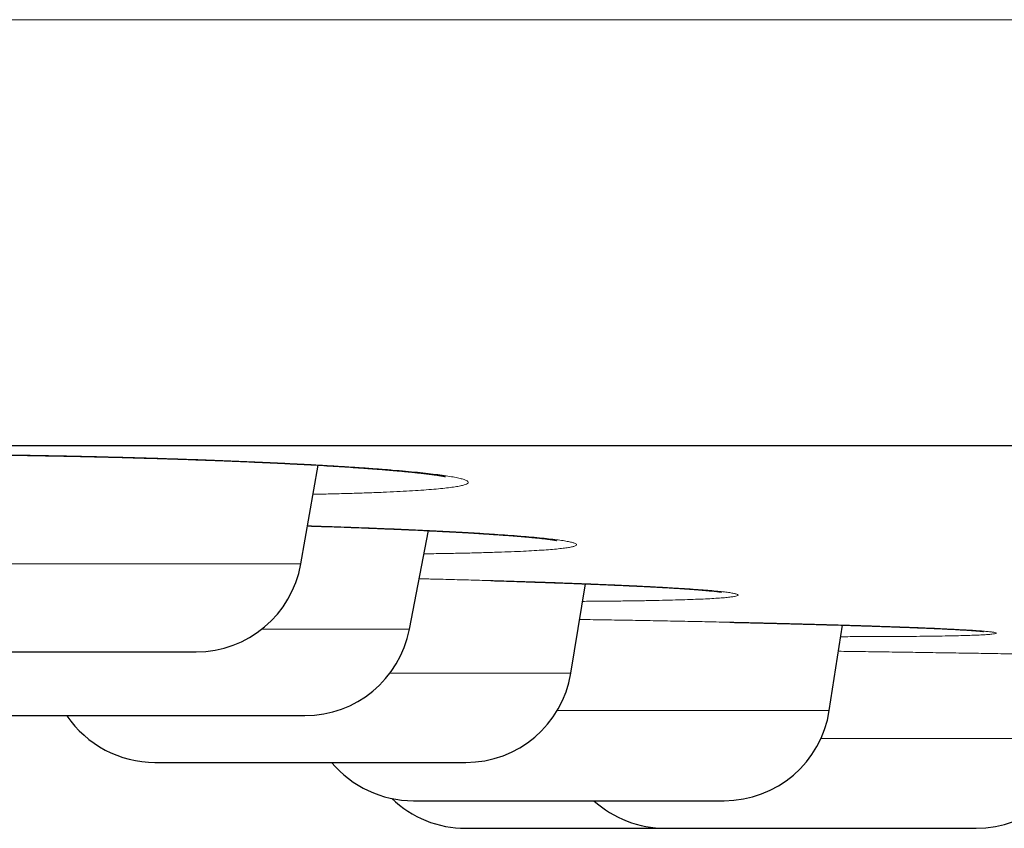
# Model space of a CAD drawing. Header units: millimetres. Extents: x 8 to 482, y 12 to 243.
# Tile 8 of 256: x 60.09 to 64.72, y 184.79 to 188.59. Entities that reach past the tile are written whole.
import ezdxf

# ---------------------------------------------------------------- set-up
doc = ezdxf.new("R2010")
doc.units = ezdxf.units.MM

msp = doc.modelspace()

# ---------------------------------------------------------------- linework, layer by layer
at = {"color": 7, "linetype": 'Continuous', "lineweight": 30}
for p, q in [((61.4138, 186.0288), (61.4958, 186.4933)), ((61.924, 185.7216), (62.0129, 186.1855)), ((62.6824, 185.515), (62.751, 185.9354)), ((63.8973, 185.339), (63.9596, 185.7412))]:
    msp.add_line(p, q, dxfattribs=at)
at = {"color": 8, "linetype": 'Continuous', "lineweight": 0}
for p, q in [((58.9681, 186.0288), (61.4138, 186.0288)), ((61.2292, 185.7216), (61.924, 185.7216)), ((61.8325, 185.515), (62.6824, 185.515)), ((62.618, 185.339), (63.8973, 185.339)), ((63.8578, 185.2076), (65.0816, 185.2076))]:
    msp.add_line(p, q, dxfattribs=at)
at = {"color": 7, "linetype": 'Continuous', "lineweight": 30}
for centre, start, end in [((60.9214, 186.1156), 270, 350), ((61.4329, 185.8156), 270, 349.1557), ((62.1889, 185.5956), 270, 350.7254), ((63.4032, 185.4156), 270, 351.1838), ((60.728, 185.5956), 214.0957, 270), ((64.5878, 185.2856), 270, 351.0186), ((61.9423, 185.4156), 219.8458, 270), ((62.1886, 185.2856), 226.007, 270), ((63.1269, 185.2856), 227.7375, 270)]:
    msp.add_arc(centre, 0.5, start, end, dxfattribs=at)
at = {"color": 8, "linetype": 'Continuous', "lineweight": 0}
for points, knots in [([(27.0014, 188.5884), (27.0034, 188.5884), (27.0073, 188.5884), (27.0388, 188.5884), (27.0889, 188.5884), (27.1594, 188.5884), (27.2498, 188.5884), (27.358, 188.5884), (27.4825, 188.5884), (27.6221, 188.5884), (27.7792, 188.5884), (27.9536, 188.5884), (28.1454, 188.5884), (28.3544, 188.5884), (28.5806, 188.5884), (28.8239, 188.5884), (29.0843, 188.5884), (29.36, 188.5884), (29.6506, 188.5884), (29.9557, 188.5884), (30.277, 188.5884), (30.6234, 188.5884), (30.9963, 188.5884), (31.3972, 188.5884), (31.8164, 188.5884), (32.2536, 188.5884), (32.7086, 188.5884), (33.1721, 188.5884), (33.6429, 188.5884), (34.1196, 188.5884), (34.6114, 188.5884), (35.1179, 188.5884), (35.6392, 188.5884), (36.1748, 188.5884), (36.7248, 188.5884), (37.2888, 188.5884), (37.8667, 188.5884), (38.4548, 188.5884), (39.0526, 188.5884), (39.6596, 188.5884), (40.2793, 188.5884), (40.9282, 188.5884), (41.6075, 188.5884), (42.3179, 188.5884), (43.042, 188.5884), (43.7794, 188.5884), (44.5297, 188.5884), (45.2781, 188.5884), (46.0235, 188.5884), (46.7647, 188.5884), (47.5162, 188.5884), (48.2778, 188.5884), (49.0491, 188.5884), (49.8299, 188.5884), (50.6199, 188.5884), (51.4188, 188.5884), (52.2262, 188.5884), (53.0372, 188.5884), (53.8511, 188.5884), (54.6676, 188.5884), (55.4913, 188.5884), (56.3441, 188.5884), (57.2263, 188.5884), (58.1381, 188.5884), (59.0568, 188.5884), (59.9821, 188.5884), (60.9136, 188.5884), (61.8329, 188.5884), (62.7393, 188.5884), (63.6322, 188.5884), (64.5291, 188.5884), (65.4297, 188.5884), (66.3337, 188.5884), (67.2408, 188.5884), (68.1505, 188.5884), (69.0626, 188.5884), (69.9767, 188.5884), (70.8871, 188.5884), (71.7933, 188.5884), (72.695, 188.5884), (73.5973, 188.5884), (74.524, 188.5884), (75.4748, 188.5884), (76.4492, 188.5884), (77.4227, 188.5884), (78.3951, 188.5884), (79.3658, 188.5884), (80.3161, 188.5884), (81.2456, 188.5884), (82.1542, 188.5884), (83.06, 188.5884), (83.9625, 188.5884), (84.8616, 188.5884), (85.7568, 188.5884), (86.6478, 188.5884), (87.5343, 188.5884), (88.4159, 188.5884), (89.287, 188.5884), (90.1475, 188.5884), (90.9971, 188.5884), (91.8407, 188.5884), (92.7003, 188.5884), (93.5749, 188.5884), (94.4635, 188.5884), (95.3437, 188.5884), (96.2151, 188.5884), (97.0773, 188.5884), (97.9138, 188.5884), (98.7249, 188.5884), (99.5109, 188.5884), (100.2876, 188.5884), (101.0548, 188.5884), (101.812, 188.5884), (102.5591, 188.5884), (103.2957, 188.5884), (104.0216, 188.5884), (104.7364, 188.5884), (105.4358, 188.5884), (106.1195, 188.5884), (106.7877, 188.5884), (107.4442, 188.5884), (108.1058, 188.5884), (108.7711, 188.5884), (109.4386, 188.5884), (110.0914, 188.5884), (110.7291, 188.5884), (111.3516, 188.5884), (111.947, 188.5884), (112.5162, 188.5884), (113.06, 188.5884), (113.5894, 188.5884), (114.1043, 188.5884), (114.6044, 188.5884), (115.0896, 188.5884), (115.5597, 188.5884), (116.0145, 188.5884), (116.4538, 188.5884), (116.8748, 188.5884), (117.2778, 188.5884), (117.6628, 188.5884), (118.0322, 188.5884), (118.395, 188.5884), (118.7497, 188.5884), (119.0946, 188.5884), (119.4206, 188.5884), (119.7276, 188.5884), (120.0156, 188.5884), (120.2793, 188.5884), (120.5199, 188.5884), (120.7386, 188.5884), (120.9402, 188.5884), (121.1244, 188.5884), (121.2913, 188.5884), (121.4408, 188.5884), (121.5728, 188.5884), (121.6872, 188.5884), (121.784, 188.5884), (121.8627, 188.5884), (121.9236, 188.5884), (121.9666, 188.5884), (121.9935, 188.5884), (121.9969, 188.5884), (121.9986, 188.5884)], [0, 0, 0, 0, 0.006533, 0.013065, 0.019598, 0.026131, 0.032665, 0.039198, 0.045359, 0.051519, 0.05768, 0.06384, 0.070001, 0.076161, 0.082321, 0.088482, 0.094642, 0.100802, 0.106852, 0.112901, 0.118951, 0.125, 0.131533, 0.138065, 0.144598, 0.151131, 0.157665, 0.164198, 0.170359, 0.176519, 0.18268, 0.18884, 0.195001, 0.201161, 0.207321, 0.213482, 0.219642, 0.225802, 0.231852, 0.237901, 0.243951, 0.25, 0.256533, 0.263065, 0.269598, 0.276131, 0.282665, 0.289198, 0.295359, 0.301519, 0.30768, 0.31384, 0.320001, 0.326161, 0.332321, 0.338482, 0.344642, 0.350802, 0.356852, 0.362901, 0.368951, 0.375, 0.381533, 0.388065, 0.394598, 0.401131, 0.407665, 0.414198, 0.420359, 0.426519, 0.43268, 0.43884, 0.445001, 0.451161, 0.457321, 0.463482, 0.469642, 0.475802, 0.481852, 0.487901, 0.493951, 0.5, 0.506533, 0.513065, 0.519598, 0.526131, 0.532665, 0.539198, 0.545359, 0.551519, 0.55768, 0.56384, 0.570001, 0.576161, 0.582321, 0.588482, 0.594642, 0.600802, 0.606852, 0.612901, 0.618951, 0.625, 0.631533, 0.638065, 0.644598, 0.651131, 0.657665, 0.664198, 0.670359, 0.676519, 0.68268, 0.68884, 0.695001, 0.701161, 0.707321, 0.713482, 0.719642, 0.725802, 0.731852, 0.737901, 0.743951, 0.75, 0.756533, 0.763065, 0.769598, 0.776131, 0.782665, 0.789198, 0.795359, 0.801519, 0.80768, 0.81384, 0.820001, 0.826161, 0.832321, 0.838482, 0.844642, 0.850802, 0.856852, 0.862901, 0.868951, 0.875, 0.881533, 0.888065, 0.894598, 0.901131, 0.907665, 0.914198, 0.920359, 0.926519, 0.93268, 0.93884, 0.945001, 0.951161, 0.957321, 0.963482, 0.969642, 0.975802, 0.981852, 0.987901, 0.993951, 1, 1, 1, 1]), ([(58.9022, 186.4026), (58.8775, 186.404), (58.8238, 186.407), (58.7464, 186.4117), (58.6693, 186.4168), (58.5974, 186.422), (58.5308, 186.4273), (58.4695, 186.4326), (58.4134, 186.438), (58.3627, 186.4434), (58.3176, 186.4489), (58.2782, 186.4543), (58.2451, 186.4597), (58.2182, 186.4651), (58.1975, 186.4704), (58.1831, 186.4757), (58.175, 186.4809), (58.1731, 186.486), (58.1774, 186.491), (58.188, 186.4958), (58.2048, 186.5005), (58.228, 186.505), (58.2574, 186.5093), (58.2932, 186.5135), (58.335, 186.5175), (58.3824, 186.5213), (58.4353, 186.5248), (58.4935, 186.5281), (58.557, 186.5311), (58.6257, 186.5338), (58.6997, 186.5363), (58.7789, 186.5386), (58.8624, 186.5405), (58.9499, 186.5422), (59.0408, 186.5436), (59.1352, 186.5446), (59.233, 186.5454), (59.3343, 186.5458), (59.4387, 186.546), (59.5453, 186.5458), (59.6535, 186.5454), (59.763, 186.5446), (59.8737, 186.5436), (59.9858, 186.5422), (60.0991, 186.5405), (60.213, 186.5386), (60.3265, 186.5363), (60.439, 186.5338), (60.5501, 186.5311), (60.6601, 186.5281), (60.7687, 186.5248), (60.8762, 186.5213), (60.9819, 186.5175), (61.0851, 186.5135), (61.185, 186.5094), (61.2813, 186.505), (61.3739, 186.5005), (61.4628, 186.4958), (61.5481, 186.491), (61.6296, 186.486), (61.7066, 186.4809), (61.7787, 186.4757), (61.8453, 186.4704), (61.9066, 186.4651), (61.9624, 186.4598), (62.0129, 186.4543), (62.0579, 186.4489), (62.0971, 186.4434), (62.1302, 186.438), (62.1571, 186.4326), (62.1777, 186.4273), (62.192, 186.422), (62.2, 186.4168), (62.2018, 186.4117), (62.1974, 186.4067), (62.1867, 186.4019), (62.1697, 186.3972), (62.1465, 186.3927), (62.117, 186.3884), (62.0812, 186.3842), (62.0394, 186.3803), (61.992, 186.3765), (61.9392, 186.373), (61.881, 186.3697), (61.8175, 186.3667), (61.7485, 186.3639), (61.6743, 186.3614), (61.595, 186.3592), (61.5273, 186.3576), (61.4848, 186.3568), (61.4716, 186.3565)], [0, 0, 0, 0, 0.009865, 0.021403, 0.032919, 0.044353, 0.055741, 0.06712, 0.078525, 0.089993, 0.10156, 0.113056, 0.124475, 0.135855, 0.147231, 0.158641, 0.170119, 0.181702, 0.193207, 0.204631, 0.21601, 0.227382, 0.238783, 0.250249, 0.261817, 0.273357, 0.284804, 0.296194, 0.307565, 0.318952, 0.330393, 0.341924, 0.353497, 0.364976, 0.376395, 0.387792, 0.399203, 0.410665, 0.422214, 0.433742, 0.445189, 0.456593, 0.46799, 0.479418, 0.490911, 0.502508, 0.514016, 0.525443, 0.536823, 0.548193, 0.559592, 0.571054, 0.582617, 0.594163, 0.605615, 0.617008, 0.62838, 0.639768, 0.651207, 0.662735, 0.674296, 0.68576, 0.697162, 0.708538, 0.719926, 0.73136, 0.742878, 0.754423, 0.765876, 0.777274, 0.788652, 0.800047, 0.811496, 0.823034, 0.83455, 0.845984, 0.857371, 0.868749, 0.880154, 0.891622, 0.903188, 0.914685, 0.926104, 0.937484, 0.948859, 0.960268, 0.971746, 0.983329, 0.994843, 1, 1, 1, 1]), ([(61.4455, 186.2081), (61.4539, 186.2078), (61.4975, 186.2065), (61.5738, 186.2039), (61.6739, 186.2004), (61.7704, 186.1966), (61.8637, 186.1928), (61.9537, 186.1888), (62.0402, 186.1847), (62.1227, 186.1805), (62.2004, 186.1762), (62.273, 186.1718), (62.3404, 186.1675), (62.4027, 186.163), (62.4598, 186.1586), (62.5117, 186.1541), (62.558, 186.1495), (62.5984, 186.1451), (62.6326, 186.1406), (62.6606, 186.1363), (62.6824, 186.1319), (62.6981, 186.1276), (62.7075, 186.1234), (62.7108, 186.1193), (62.7077, 186.1153), (62.6984, 186.1115), (62.6827, 186.1078), (62.6607, 186.1042), (62.6323, 186.1008), (62.5979, 186.0975), (62.5576, 186.0944), (62.5117, 186.0915), (62.4603, 186.0888), (62.4033, 186.0863), (62.3407, 186.084), (62.2725, 186.082), (62.1992, 186.0801), (62.1213, 186.0785), (62.0523, 186.0773), (62.0077, 186.0768), (61.992, 186.0766)], [0, 0, 0, 0, 0.006509, 0.033707, 0.060767, 0.087775, 0.11482, 0.141987, 0.169363, 0.196822, 0.224049, 0.251129, 0.278147, 0.305192, 0.332348, 0.359703, 0.387121, 0.414322, 0.441391, 0.468414, 0.495478, 0.522669, 0.550072, 0.577422, 0.604576, 0.631621, 0.658643, 0.68573, 0.712967, 0.740439, 0.767742, 0.794862, 0.821888, 0.848905, 0.876001, 0.903262, 0.930773, 0.958117, 0.985262, 1, 1, 1, 1]), ([(61.9696, 185.9593), (61.9935, 185.9588), (62.0539, 185.9574), (62.1486, 185.9549), (62.2532, 185.9521), (62.3551, 185.9492), (62.4543, 185.9461), (62.5507, 185.943), (62.6441, 185.9397), (62.7338, 185.9364), (62.819, 185.933), (62.8997, 185.9296), (62.9757, 185.9262), (63.047, 185.9227), (63.1137, 185.9191), (63.1754, 185.9156), (63.2317, 185.912), (63.2822, 185.9085), (63.3267, 185.905), (63.3652, 185.9015), (63.3978, 185.8981), (63.4245, 185.8947), (63.4451, 185.8914), (63.4595, 185.8881), (63.4676, 185.885), (63.4693, 185.8819), (63.4645, 185.879), (63.4534, 185.8762), (63.4358, 185.8735), (63.412, 185.8709), (63.3822, 185.8684), (63.3465, 185.8661), (63.305, 185.864), (63.2577, 185.862), (63.2046, 185.8602), (63.1457, 185.8586), (63.0812, 185.8571), (63.0115, 185.8559), (62.9373, 185.8548), (62.8585, 185.8539), (62.7919, 185.8533), (62.7501, 185.8531), (62.7375, 185.853)], [0, 0, 0, 0, 0.016858, 0.042456, 0.067928, 0.093356, 0.118822, 0.144407, 0.170191, 0.195928, 0.221481, 0.246931, 0.27236, 0.297848, 0.323477, 0.349327, 0.375017, 0.400537, 0.425968, 0.451391, 0.476889, 0.502543, 0.528432, 0.554141, 0.57967, 0.605101, 0.630515, 0.655994, 0.68162, 0.707474, 0.733263, 0.758844, 0.7843, 0.809711, 0.835161, 0.86073, 0.886501, 0.912365, 0.938017, 0.963538, 0.989008, 1, 1, 1, 1]), ([(62.7236, 185.7679), (62.7262, 185.7678), (62.7667, 185.7672), (62.8449, 185.766), (62.9576, 185.7641), (63.0691, 185.7621), (63.1787, 185.76), (63.2865, 185.7579), (63.3926, 185.7556), (63.4968, 185.7533), (63.5988, 185.751), (63.6979, 185.7485), (63.7933, 185.746), (63.8848, 185.7435), (63.9724, 185.741), (64.0561, 185.7384), (64.1359, 185.7358), (64.2112, 185.7332), (64.2818, 185.7306), (64.3468, 185.728), (64.4064, 185.7255), (64.4604, 185.7229), (64.509, 185.7204), (64.5519, 185.718), (64.5892, 185.7155), (64.6205, 185.7131), (64.6454, 185.7108), (64.664, 185.7086), (64.6763, 185.7064), (64.6822, 185.7044), (64.6818, 185.7024), (64.6751, 185.7005), (64.6622, 185.6987), (64.6431, 185.697), (64.6179, 185.6954), (64.5866, 185.694), (64.5491, 185.6927), (64.5054, 185.6915), (64.4558, 185.6904), (64.4006, 185.6895), (64.3401, 185.6887), (64.2747, 185.6881), (64.2043, 185.6876), (64.129, 185.6872), (64.0484, 185.687), (63.9888, 185.6869), (63.9551, 185.6869), (63.9512, 185.6869)], [0, 0, 0, 0, 0.0015998, 0.0248762, 0.0482119, 0.0713613, 0.0943969, 0.1173923, 0.1404213, 0.1635578, 0.1868741, 0.2101498, 0.2332589, 0.2562744, 0.2792699, 0.3023194, 0.3254962, 0.3488726, 0.372105, 0.3951836, 0.4181816, 0.441173, 0.4642318, 0.4874314, 0.5108439, 0.5340929, 0.5571795, 0.580177, 0.6031596, 0.6262018, 0.6493772, 0.6727584, 0.6960791, 0.719213, 0.7422331, 0.7652135, 0.7882286, 0.8113526, 0.8346587, 0.8580484, 0.8812463, 0.9043252, 0.9273591, 0.9504221, 0.9735884, 0.996931, 1, 1, 1, 1]), ([(63.9405, 185.6182), (63.9735, 185.6177), (64.044, 185.6168), (64.1512, 185.6152), (64.2619, 185.6137), (64.3712, 185.612), (64.4791, 185.6104), (64.5856, 185.6088), (64.6902, 185.6071), (64.792, 185.6054), (64.8903, 185.6038), (64.985, 185.6022), (65.0761, 185.6006), (65.1636, 185.599), (65.2474, 185.5974), (65.3272, 185.5958), (65.4023, 185.5943), (65.4721, 185.5929), (65.5365, 185.5914), (65.5955, 185.5901), (65.6491, 185.5888), (65.6974, 185.5875), (65.7401, 185.5863), (65.7769, 185.5851), (65.8076, 185.5841), (65.8319, 185.5831), (65.8499, 185.5822), (65.8616, 185.5813), (65.867, 185.5806), (65.866, 185.5799), (65.8589, 185.5793), (65.8455, 185.5788), (65.8259, 185.5784), (65.8001, 185.5781), (65.768, 185.5778), (65.7297, 185.5777), (65.6854, 185.5776), (65.6355, 185.5777), (65.5802, 185.5778), (65.5196, 185.5781), (65.4538, 185.5784), (65.3827, 185.5788), (65.3063, 185.5793), (65.2259, 185.5799), (65.1688, 185.5803), (65.1406, 185.5806)], [0, 0, 0, 0, 0.020462, 0.043751, 0.066947, 0.090122, 0.113351, 0.136708, 0.160266, 0.18368, 0.206939, 0.230116, 0.253287, 0.276525, 0.299906, 0.323502, 0.346931, 0.370198, 0.393375, 0.416537, 0.439759, 0.463115, 0.48668, 0.510182, 0.533496, 0.556695, 0.579855, 0.60305, 0.626355, 0.649843, 0.673415, 0.696794, 0.720053, 0.743266, 0.766509, 0.789856, 0.813381, 0.836861, 0.860178, 0.883406, 0.906619, 0.929893, 0.953301, 0.976918, 1, 1, 1, 1])]:
    msp.add_open_spline(points, degree=3, knots=knots, dxfattribs=at)
at = {"color": 7, "linetype": 'Continuous', "lineweight": 30}
for points, knots in [([(29.0014, 186.5856), (29.0019, 186.5856), (29.0027, 186.5856), (29.0096, 186.5856), (29.0206, 186.5856), (29.036, 186.5856), (29.0559, 186.5856), (29.0802, 186.5856), (29.1099, 186.5856), (29.1454, 186.5856), (29.1875, 186.5856), (29.2348, 186.5856), (29.2875, 186.5856), (29.3456, 186.5856), (29.409, 186.5856), (29.4778, 186.5856), (29.5518, 186.5856), (29.6313, 186.5856), (29.7156, 186.5856), (29.8046, 186.5856), (29.8981, 186.5856), (29.9967, 186.5856), (30.1008, 186.5856), (30.2105, 186.5856), (30.3259, 186.5856), (30.4464, 186.5856), (30.572, 186.5856), (30.7019, 186.5856), (30.8359, 186.5856), (30.9741, 186.5856), (31.1171, 186.5856), (31.2661, 186.5856), (31.421, 186.5856), (31.5821, 186.5856), (31.7483, 186.5856), (31.9196, 186.5856), (32.096, 186.5856), (32.2775, 186.5856), (32.4582, 186.5856), (32.6376, 186.5856), (32.815, 186.5856), (32.9965, 186.5856), (33.1819, 186.5856), (33.3713, 186.5856), (33.5646, 186.5856), (33.7685, 186.5856), (33.9835, 186.5856), (34.2099, 186.5856), (34.4412, 186.5856), (34.6773, 186.5856), (34.9182, 186.5856), (35.1639, 186.5856), (35.4144, 186.5856), (35.6697, 186.5856), (35.9298, 186.5856), (36.1932, 186.5856), (36.4596, 186.5856), (36.7289, 186.5856), (37.0024, 186.5856), (37.2815, 186.5856), (37.5663, 186.5856), (37.8568, 186.5856), (38.1513, 186.5856), (38.4499, 186.5856), (38.7507, 186.5856), (39.0536, 186.5856), (39.3586, 186.5856), (39.6674, 186.5856), (39.9823, 186.5856), (40.3033, 186.5856), (40.6305, 186.5856), (40.9617, 186.5856), (41.297, 186.5856), (41.6363, 186.5856), (41.9797, 186.5856), (42.3162, 186.5856), (42.6454, 186.5856), (42.9667, 186.5856), (43.2909, 186.5856), (43.618, 186.5856), (43.9481, 186.5856), (44.2811, 186.5856), (44.6282, 186.5856), (44.9898, 186.5856), (45.3662, 186.5856), (45.7462, 186.5856), (46.1297, 186.5856), (46.5167, 186.5856), (46.9073, 186.5856), (47.3014, 186.5856), (47.6991, 186.5856), (48.1003, 186.5856), (48.5026, 186.5856), (48.906, 186.5856), (49.3101, 186.5856), (49.7169, 186.5856), (50.1285, 186.5856), (50.545, 186.5856), (50.9663, 186.5856), (51.39, 186.5856), (51.8161, 186.5856), (52.242, 186.5856), (52.6676, 186.5856), (53.093, 186.5856), (53.5207, 186.5856), (53.9536, 186.5856), (54.3917, 186.5856), (54.8352, 186.5856), (55.281, 186.5856), (55.7292, 186.5856), (56.1799, 186.5856), (56.6328, 186.5856), (57.074, 186.5856), (57.5028, 186.5856), (57.919, 186.5856), (58.3367, 186.5856), (58.7557, 186.5856), (59.1762, 186.5856), (59.5981, 186.5856), (60.0356, 186.5856), (60.4888, 186.5856), (60.9578, 186.5856), (61.4287, 186.5856), (61.9012, 186.5856), (62.3755, 186.5856), (62.8515, 186.5856), (63.3292, 186.5856), (63.8087, 186.5856), (64.2899, 186.5856), (64.77, 186.5856), (65.2488, 186.5856), (65.7261, 186.5856), (66.2043, 186.5856), (66.6858, 186.5856), (67.1706, 186.5856), (67.6586, 186.5856), (68.1469, 186.5856), (68.6357, 186.5856), (69.1218, 186.5856), (69.6054, 186.5856), (70.0865, 186.5856), (70.5678, 186.5856), (71.0528, 186.5856), (71.5414, 186.5856), (72.0336, 186.5856), (72.5262, 186.5856), (73.0192, 186.5856), (73.5125, 186.5856), (74.0061, 186.5856), (74.4847, 186.5856), (74.9479, 186.5856), (75.3957, 186.5856), (75.8431, 186.5856), (76.2903, 186.5856), (76.7372, 186.5856), (77.1838, 186.5856), (77.6451, 186.5856), (78.1208, 186.5856), (78.6112, 186.5856), (79.1011, 186.5856), (79.5908, 186.5856), (80.0801, 186.5856), (80.5691, 186.5856), (81.0577, 186.5856), (81.546, 186.5856), (82.0339, 186.5856), (82.5186, 186.5856), (83.0001, 186.5856), (83.4779, 186.5856), (83.9547, 186.5856), (84.4327, 186.5856), (84.912, 186.5856), (85.3924, 186.5856), (85.8711, 186.5856), (86.3481, 186.5856), (86.8205, 186.5856), (87.2884, 186.5856), (87.7518, 186.5856), (88.2136, 186.5856), (88.6768, 186.5856), (89.1415, 186.5856), (89.6076, 186.5856), (90.0719, 186.5856), (90.5345, 186.5856), (90.9954, 186.5856), (91.4546, 186.5856), (91.8977, 186.5856), (92.3248, 186.5856), (92.7359, 186.5856), (93.1451, 186.5856), (93.5523, 186.5856), (93.9576, 186.5856), (94.361, 186.5856), (94.7757, 186.5856), (95.2017, 186.5856), (95.6386, 186.5856), (96.0731, 186.5856), (96.5053, 186.5856), (96.9352, 186.5856), (97.3627, 186.5856), (97.7878, 186.5856), (98.2105, 186.5856), (98.6309, 186.5856), (99.0465, 186.5856), (99.4572, 186.5856), (99.8629, 186.5856), (100.2657, 186.5856), (100.6675, 186.5856), (101.0683, 186.5856), (101.468, 186.5856), (101.8641, 186.5856), (102.2567, 186.5856), (102.6435, 186.5856), (103.0245, 186.5856), (103.3997, 186.5856), (103.7716, 186.5856), (104.1426, 186.5856), (104.5126, 186.5856), (104.8815, 186.5856), (105.2469, 186.5856), (105.6088, 186.5856), (105.9671, 186.5856), (106.3218, 186.5856), (106.6621, 186.5856), (106.988, 186.5856), (107.3, 186.5856), (107.6086, 186.5856), (107.9138, 186.5856), (108.2158, 186.5856), (108.5144, 186.5856), (108.8196, 186.5856), (109.1309, 186.5856), (109.4479, 186.5856), (109.7608, 186.5856), (110.0698, 186.5856), (110.3747, 186.5856), (110.6756, 186.5856), (110.9725, 186.5856), (111.2654, 186.5856), (111.5543, 186.5856), (111.8374, 186.5856), (112.1149, 186.5856), (112.3866, 186.5856), (112.6541, 186.5856), (112.9185, 186.5856), (113.1798, 186.5856), (113.4379, 186.5856), (113.6912, 186.5856), (113.9396, 186.5856), (114.1819, 186.5856), (114.4179, 186.5856), (114.6479, 186.5856), (114.8733, 186.5856), (115.0955, 186.5856), (115.3145, 186.5856), (115.5302, 186.5856), (115.741, 186.5856), (115.947, 186.5856), (116.1482, 186.5856), (116.3445, 186.5856), (116.5301, 186.5856), (116.7053, 186.5856), (116.8705, 186.5856), (117.0315, 186.5856), (117.1884, 186.5856), (117.341, 186.5856), (117.4895, 186.5856), (117.6386, 186.5856), (117.7878, 186.5856), (117.9366, 186.5856), (118.0804, 186.5856), (118.2191, 186.5856), (118.3527, 186.5856), (118.4812, 186.5856), (118.6047, 186.5856), (118.7231, 186.5856), (118.8364, 186.5856), (118.944, 186.5856), (119.046, 186.5856), (119.1425, 186.5856), (119.2339, 186.5856), (119.3207, 186.5856), (119.4027, 186.5856), (119.4799, 186.5856), (119.5518, 186.5856), (119.6183, 186.5856), (119.6791, 186.5856), (119.7343, 186.5856), (119.784, 186.5856), (119.8285, 186.5856), (119.8682, 186.5856), (119.9029, 186.5856), (119.9324, 186.5856), (119.9565, 186.5856), (119.9753, 186.5856), (119.9887, 186.5856), (119.997, 186.5856), (119.9981, 186.5856), (119.9986, 186.5856)], [0, 0, 0, 0, 0.003135, 0.006267, 0.009399, 0.012529, 0.015659, 0.018788, 0.021917, 0.02536, 0.028802, 0.032246, 0.035691, 0.039138, 0.042588, 0.04604, 0.049495, 0.052953, 0.056415, 0.05982, 0.063229, 0.066635, 0.070037, 0.073497, 0.076954, 0.080407, 0.083858, 0.087306, 0.090691, 0.094074, 0.097456, 0.100837, 0.104287, 0.107736, 0.111187, 0.114638, 0.11809, 0.121544, 0.125, 0.128134, 0.131267, 0.134398, 0.137529, 0.140658, 0.143787, 0.146916, 0.150359, 0.153801, 0.157245, 0.16069, 0.164138, 0.167587, 0.171039, 0.174494, 0.177953, 0.181415, 0.18482, 0.188229, 0.191635, 0.195037, 0.198497, 0.201954, 0.205407, 0.208858, 0.212306, 0.215691, 0.219074, 0.222456, 0.225837, 0.229287, 0.232736, 0.236187, 0.239638, 0.24309, 0.246544, 0.25, 0.253134, 0.256267, 0.259398, 0.262529, 0.265658, 0.268787, 0.271916, 0.275359, 0.278801, 0.282245, 0.28569, 0.289138, 0.292587, 0.296039, 0.299494, 0.302953, 0.306415, 0.30982, 0.313229, 0.316635, 0.320037, 0.323497, 0.326954, 0.330407, 0.333858, 0.337306, 0.340691, 0.344074, 0.347456, 0.350837, 0.354287, 0.357736, 0.361187, 0.364638, 0.36809, 0.371544, 0.375, 0.378134, 0.381267, 0.384398, 0.387529, 0.390658, 0.393787, 0.396916, 0.400359, 0.403801, 0.407245, 0.41069, 0.414138, 0.417587, 0.421039, 0.424494, 0.427953, 0.431415, 0.43482, 0.438229, 0.441635, 0.445037, 0.448497, 0.451954, 0.455407, 0.458858, 0.462306, 0.465691, 0.469074, 0.472456, 0.475837, 0.479287, 0.482736, 0.486187, 0.489638, 0.49309, 0.496544, 0.5, 0.503134, 0.506267, 0.509398, 0.512529, 0.515658, 0.518787, 0.521916, 0.525359, 0.528801, 0.532245, 0.53569, 0.539138, 0.542587, 0.546039, 0.549494, 0.552953, 0.556415, 0.55982, 0.563229, 0.566635, 0.570037, 0.573497, 0.576954, 0.580407, 0.583858, 0.587306, 0.590691, 0.594074, 0.597456, 0.600837, 0.604287, 0.607736, 0.611187, 0.614638, 0.61809, 0.621544, 0.625, 0.628134, 0.631267, 0.634398, 0.637529, 0.640658, 0.643787, 0.646916, 0.650359, 0.653801, 0.657245, 0.66069, 0.664138, 0.667587, 0.671039, 0.674494, 0.677953, 0.681415, 0.68482, 0.688229, 0.691635, 0.695037, 0.698497, 0.701954, 0.705407, 0.708858, 0.712306, 0.715691, 0.719074, 0.722456, 0.725837, 0.729287, 0.732736, 0.736187, 0.739638, 0.74309, 0.746544, 0.75, 0.753134, 0.756267, 0.759398, 0.762529, 0.765658, 0.768787, 0.771916, 0.775359, 0.778801, 0.782245, 0.78569, 0.789138, 0.792587, 0.796039, 0.799494, 0.802953, 0.806415, 0.80982, 0.813229, 0.816635, 0.820037, 0.823497, 0.826954, 0.830407, 0.833858, 0.837306, 0.840691, 0.844074, 0.847456, 0.850837, 0.854287, 0.857736, 0.861187, 0.864638, 0.86809, 0.871544, 0.875, 0.878134, 0.881267, 0.884398, 0.887529, 0.890658, 0.893787, 0.896916, 0.900359, 0.903801, 0.907245, 0.91069, 0.914138, 0.917587, 0.921039, 0.924494, 0.927953, 0.931415, 0.93482, 0.938229, 0.941635, 0.945038, 0.948498, 0.951955, 0.955408, 0.958859, 0.962307, 0.965692, 0.969075, 0.972457, 0.975838, 0.979288, 0.982737, 0.986187, 0.989638, 0.99309, 0.996544, 1, 1, 1, 1]), ([(58.2814, 186.5079), (58.2814, 186.5079), (58.2814, 186.5079), (58.2817, 186.5079), (58.2823, 186.5081), (58.2835, 186.5083), (58.2854, 186.5087), (58.2882, 186.5091), (58.2919, 186.5097), (58.2966, 186.5104), (58.3019, 186.5112), (58.3077, 186.5119), (58.3142, 186.5128), (58.3216, 186.5136), (58.3299, 186.5146), (58.3393, 186.5155), (58.3503, 186.5166), (58.3626, 186.5178), (58.376, 186.5189), (58.3906, 186.5201), (58.406, 186.5213), (58.4222, 186.5224), (58.4378, 186.5235), (58.453, 186.5244), (58.4692, 186.5254), (58.4863, 186.5264), (58.5043, 186.5274), (58.5218, 186.5283), (58.5387, 186.5291), (58.556, 186.5299), (58.5749, 186.5308), (58.5966, 186.5317), (58.6218, 186.5327), (58.6489, 186.5337), (58.6778, 186.5347), (58.7082, 186.5357), (58.7409, 186.5367), (58.7748, 186.5377), (58.8088, 186.5386), (58.8485, 186.5395), (58.8938, 186.5405), (58.9444, 186.5415), (58.9928, 186.5423), (59.0389, 186.5429), (59.0828, 186.5435), (59.1258, 186.544), (59.169, 186.5444), (59.213, 186.5447), (59.2579, 186.545), (59.3098, 186.5453), (59.3689, 186.5455), (59.436, 186.5456), (59.5055, 186.5455), (59.5782, 186.5453), (59.6505, 186.545), (59.7218, 186.5445), (59.7918, 186.544), (59.8645, 186.5433), (59.94, 186.5424), (60.0182, 186.5414), (60.099, 186.5402), (60.1823, 186.5387), (60.268, 186.5371), (60.3556, 186.5353), (60.4437, 186.5333), (60.5307, 186.5312), (60.6154, 186.5289), (60.6977, 186.5266), (60.7776, 186.5241), (60.8549, 186.5216), (60.9295, 186.519), (61.0014, 186.5164), (61.0748, 186.5135), (61.1491, 186.5104), (61.224, 186.5071), (61.2954, 186.5038), (61.3637, 186.5004), (61.4292, 186.497), (61.4917, 186.4936), (61.5512, 186.4901), (61.6074, 186.4866), (61.6602, 186.4832), (61.6999, 186.4804), (61.7282, 186.4784), (61.7463, 186.4771), (61.7639, 186.4758), (61.7803, 186.4745), (61.7947, 186.4734), (61.8065, 186.4724), (61.8155, 186.4717), (61.8229, 186.4711), (61.8301, 186.4705), (61.8386, 186.4698), (61.8486, 186.469), (61.8601, 186.468), (61.8735, 186.4668), (61.8886, 186.4654), (61.9054, 186.4639), (61.9229, 186.4622), (61.9406, 186.4604), (61.9581, 186.4586), (61.9753, 186.4567), (61.9909, 186.455), (62.005, 186.4533), (62.0175, 186.4517), (62.0296, 186.4502), (62.0406, 186.4487), (62.0502, 186.4473), (62.0584, 186.446), (62.0654, 186.4449), (62.0713, 186.4439), (62.0764, 186.4431), (62.0806, 186.4423), (62.0843, 186.4416), (62.0876, 186.4409), (62.0903, 186.4404), (62.0924, 186.4399), (62.0933, 186.4397), (62.0931, 186.4397), (62.0931, 186.4397)], [0, 0, 0, 0, 0.000229, 0.003475, 0.006916, 0.010573, 0.014422, 0.018868, 0.023914, 0.029557, 0.035104, 0.040049, 0.045478, 0.050719, 0.056274, 0.062153, 0.068469, 0.075253, 0.082179, 0.088706, 0.096332, 0.103314, 0.109669, 0.11566, 0.121377, 0.128258, 0.134695, 0.140731, 0.146406, 0.15181, 0.157738, 0.16451, 0.172124, 0.180581, 0.188418, 0.196863, 0.205895, 0.21492, 0.223657, 0.232106, 0.244802, 0.256789, 0.268066, 0.278368, 0.287997, 0.297192, 0.30641, 0.315662, 0.324947, 0.334267, 0.347376, 0.360556, 0.373908, 0.387824, 0.402344, 0.414908, 0.427894, 0.441304, 0.45514, 0.469403, 0.484096, 0.49922, 0.514778, 0.530772, 0.547022, 0.562998, 0.578669, 0.594037, 0.609106, 0.623878, 0.638356, 0.65254, 0.66639, 0.682561, 0.69825, 0.713612, 0.728801, 0.743818, 0.758665, 0.773341, 0.787797, 0.801895, 0.815628, 0.821019, 0.826352, 0.831627, 0.836799, 0.841329, 0.845058, 0.847987, 0.850011, 0.852265, 0.855084, 0.858468, 0.862417, 0.866929, 0.872494, 0.878728, 0.885521, 0.892585, 0.899902, 0.907473, 0.915297, 0.921622, 0.928102, 0.934718, 0.941307, 0.947742, 0.953596, 0.958818, 0.963998, 0.968734, 0.973196, 0.977382, 0.981823, 0.987113, 0.99311, 0.998357, 1, 1, 1, 1]), ([(61.4454, 186.2079), (61.4538, 186.2076), (61.4801, 186.2068), (61.5268, 186.2052), (61.5866, 186.2032), (61.6507, 186.2009), (61.7166, 186.1984), (61.7839, 186.1957), (61.8524, 186.1929), (61.9173, 186.19), (61.9769, 186.1873), (62.0297, 186.1847), (62.0783, 186.1823), (62.1229, 186.1799), (62.1637, 186.1777), (62.201, 186.1755), (62.2345, 186.1735), (62.2647, 186.1717), (62.2924, 186.1699), (62.3193, 186.1681), (62.3412, 186.1666), (62.3589, 186.1654), (62.3719, 186.1645), (62.3851, 186.1635), (62.3985, 186.1625), (62.412, 186.1615), (62.4248, 186.1605), (62.4359, 186.1596), (62.445, 186.1588), (62.4522, 186.1582), (62.4584, 186.1577), (62.4636, 186.1572), (62.4685, 186.1568), (62.4743, 186.1563), (62.4814, 186.1557), (62.49, 186.1549), (62.4998, 186.154), (62.5156, 186.1525), (62.5358, 186.1504), (62.5581, 186.1479), (62.574, 186.146), (62.5846, 186.1445), (62.5912, 186.1436), (62.5967, 186.1428), (62.6014, 186.1421), (62.6056, 186.1414), (62.6092, 186.1408), (62.6119, 186.1403), (62.6137, 186.14), (62.6149, 186.1397), (62.6155, 186.1396), (62.6155, 186.1396), (62.6155, 186.1396)], [0, 0, 0, 0, 0.013472, 0.04206, 0.076222, 0.112166, 0.149891, 0.189395, 0.230677, 0.27373, 0.310362, 0.345245, 0.37838, 0.409772, 0.439422, 0.467334, 0.493511, 0.517483, 0.539793, 0.561957, 0.586297, 0.597942, 0.610029, 0.622559, 0.635531, 0.648947, 0.662509, 0.674711, 0.683659, 0.691521, 0.698295, 0.703984, 0.709036, 0.715149, 0.72392, 0.734388, 0.74655, 0.760404, 0.795847, 0.831026, 0.865885, 0.881838, 0.896452, 0.909729, 0.922587, 0.936242, 0.95047, 0.963557, 0.972777, 0.981702, 0.992208, 1, 1, 1, 1]), ([(62.3068, 185.9506), (62.3181, 185.9502), (62.347, 185.9493), (62.3914, 185.948), (62.439, 185.9464), (62.4824, 185.945), (62.5194, 185.9438), (62.5505, 185.9427), (62.5764, 185.9418), (62.5998, 185.941), (62.6203, 185.9403), (62.6375, 185.9397), (62.6504, 185.9392), (62.66, 185.9389), (62.6685, 185.9386), (62.6782, 185.9382), (62.6899, 185.9378), (62.7033, 185.9373), (62.72, 185.9366), (62.7403, 185.9358), (62.7644, 185.9349), (62.7907, 185.9339), (62.819, 185.9327), (62.8492, 185.9315), (62.8808, 185.9301), (62.9125, 185.9287), (62.9504, 185.927), (62.9924, 185.925), (63.0369, 185.9228), (63.0768, 185.9207), (63.1124, 185.9188), (63.1444, 185.9169), (63.1741, 185.9152), (63.2036, 185.9133), (63.2332, 185.9113), (63.2563, 185.9096), (63.2726, 185.9084), (63.2822, 185.9077), (63.2905, 185.907), (63.2972, 185.9065), (63.3025, 185.906), (63.3067, 185.9057), (63.3109, 185.9053), (63.3154, 185.9049), (63.3208, 185.9044), (63.3269, 185.9039), (63.3337, 185.9032), (63.3441, 185.9022), (63.3565, 185.9009), (63.3691, 185.8995), (63.3789, 185.8983), (63.3846, 185.8975), (63.3878, 185.897), (63.3893, 185.8968), (63.3901, 185.8966), (63.3901, 185.8967), (63.39, 185.8967)], [0, 0, 0, 0, 0.0192055, 0.0489041, 0.0765771, 0.1022175, 0.1258193, 0.1428941, 0.1587103, 0.1732661, 0.1862539, 0.1970403, 0.2056041, 0.2107731, 0.2156874, 0.2220239, 0.2297833, 0.2386355, 0.248448, 0.2630934, 0.2794596, 0.2975452, 0.3173485, 0.3388675, 0.3620998, 0.3863374, 0.4099104, 0.4489898, 0.4858694, 0.5205537, 0.5530484, 0.5833593, 0.6127469, 0.6432913, 0.6781836, 0.7145066, 0.7289782, 0.7421075, 0.7536232, 0.7635263, 0.7710061, 0.7772014, 0.7829577, 0.7902301, 0.7990961, 0.8095546, 0.821604, 0.8352426, 0.8674112, 0.8976719, 0.9260181, 0.9524065, 0.9642112, 0.9778778, 0.9934692, 1, 1, 1, 1]), ([(63.4296, 185.7548), (63.437, 185.7546), (63.4562, 185.7542), (63.486, 185.7535), (63.5185, 185.7528), (63.5484, 185.7521), (63.5763, 185.7514), (63.6074, 185.7506), (63.6432, 185.7498), (63.685, 185.7487), (63.7292, 185.7476), (63.7757, 185.7464), (63.8241, 185.7451), (63.8743, 185.7437), (63.9261, 185.7422), (63.9744, 185.7408), (64.0189, 185.7395), (64.059, 185.7382), (64.0978, 185.737), (64.134, 185.7358), (64.1671, 185.7346), (64.1988, 185.7335), (64.2288, 185.7324), (64.257, 185.7314), (64.2817, 185.7304), (64.3027, 185.7296), (64.3202, 185.7289), (64.335, 185.7283), (64.3479, 185.7278), (64.3594, 185.7273), (64.3697, 185.7268), (64.38, 185.7264), (64.3914, 185.7259), (64.4046, 185.7253), (64.4196, 185.7246), (64.4362, 185.7238), (64.4526, 185.723), (64.4686, 185.7222), (64.4838, 185.7214), (64.4985, 185.7206), (64.5123, 185.7198), (64.5248, 185.7191), (64.5372, 185.7183), (64.5494, 185.7176), (64.561, 185.7168), (64.5709, 185.7161), (64.5793, 185.7155), (64.5867, 185.7149), (64.5933, 185.7144), (64.5996, 185.7139), (64.6061, 185.7133), (64.6124, 185.7127), (64.6176, 185.7122), (64.6206, 185.7118), (64.6224, 185.7116), (64.6225, 185.7116), (64.6226, 185.7116)], [0, 0, 0, 0, 0.011509, 0.02977, 0.046859, 0.062773, 0.077512, 0.091646, 0.113077, 0.136201, 0.161017, 0.187521, 0.215711, 0.245582, 0.277131, 0.310353, 0.336247, 0.36307, 0.389877, 0.415169, 0.438932, 0.461167, 0.485413, 0.50754, 0.527549, 0.545445, 0.559879, 0.572571, 0.583957, 0.594342, 0.603821, 0.612581, 0.623481, 0.636521, 0.651701, 0.66902, 0.688477, 0.705265, 0.723373, 0.741916, 0.759609, 0.776441, 0.792413, 0.812456, 0.830955, 0.84791, 0.863323, 0.877193, 0.890622, 0.905406, 0.921566, 0.941328, 0.961329, 0.981291, 0.990737, 1, 1, 1, 1]), ([(59.9195, 185.6156), (59.9368, 185.6156), (59.9713, 185.6156), (60.0245, 185.6156), (60.0784, 185.6156), (60.133, 185.6156), (60.1798, 185.6156), (60.2184, 185.6156), (60.2483, 185.6156), (60.2781, 185.6156), (60.3075, 185.6156), (60.3432, 185.6156), (60.3849, 185.6156), (60.4323, 185.6156), (60.4788, 185.6156), (60.5241, 185.6156), (60.5678, 185.6156), (60.6094, 185.6156), (60.649, 185.6156), (60.6866, 185.6156), (60.7196, 185.6156), (60.7483, 185.6156), (60.7731, 185.6156), (60.796, 185.6156), (60.8171, 185.6156), (60.8364, 185.6156), (60.8539, 185.6156), (60.8716, 185.6156), (60.8884, 185.6156), (60.903, 185.6156), (60.9136, 185.6156), (60.9198, 185.6156), (60.9218, 185.6156), (60.9214, 185.6156), (60.9214, 185.6156)], [0, 0, 0, 0, 0.03891, 0.077457, 0.115863, 0.154351, 0.193145, 0.214355, 0.235409, 0.256343, 0.277191, 0.297988, 0.332629, 0.367393, 0.402444, 0.437701, 0.47259, 0.507273, 0.541915, 0.576679, 0.611729, 0.639616, 0.667272, 0.694776, 0.722208, 0.749651, 0.777186, 0.804892, 0.843861, 0.882437, 0.920843, 0.959301, 0.998033, 1, 1, 1, 1]), ([(59.9721, 185.3156), (59.9721, 185.3156), (59.9719, 185.3156), (59.9728, 185.3156), (59.9748, 185.3156), (59.9788, 185.3156), (59.986, 185.3156), (59.9976, 185.3156), (60.0126, 185.3156), (60.0306, 185.3156), (60.0518, 185.3156), (60.0758, 185.3156), (60.1027, 185.3156), (60.1326, 185.3156), (60.1629, 185.3156), (60.1929, 185.3156), (60.2219, 185.3156), (60.2521, 185.3156), (60.2836, 185.3156), (60.3163, 185.3156), (60.3503, 185.3156), (60.3738, 185.3156), (60.3856, 185.3156)], [0, 0, 0, 0, 0.0094842, 0.045895, 0.0821562, 0.1183292, 0.1785821, 0.2390489, 0.3000135, 0.3613375, 0.4220221, 0.482348, 0.5426009, 0.6030676, 0.6640318, 0.7124551, 0.7605033, 0.8083146, 0.8560292, 0.9037881, 0.951732, 1, 1, 1, 1]), ([(60.3856, 185.3156), (60.4024, 185.3156), (60.4359, 185.3156), (60.488, 185.3156), (60.541, 185.3156), (60.5951, 185.3156), (60.6417, 185.3156), (60.6802, 185.3156), (60.7102, 185.3156), (60.7401, 185.3156), (60.7697, 185.3156), (60.8058, 185.3156), (60.8481, 185.3156), (60.8964, 185.3156), (60.944, 185.3156), (60.9907, 185.3156), (61.0358, 185.3156), (61.0792, 185.3156), (61.1207, 185.3156), (61.1604, 185.3156), (61.1955, 185.3156), (61.2264, 185.3156), (61.2532, 185.3156), (61.2782, 185.3156), (61.3015, 185.3156), (61.3231, 185.3156), (61.3429, 185.3156), (61.3634, 185.3156), (61.3834, 185.3156), (61.4016, 185.3156), (61.4157, 185.3156), (61.4258, 185.3156), (61.4308, 185.3156), (61.4328, 185.3156), (61.4328, 185.3156), (61.4329, 185.3156)], [0, 0, 0, 0, 0.0376, 0.0748491, 0.1119616, 0.1491539, 0.1866414, 0.2071371, 0.2274828, 0.2477117, 0.2678574, 0.2879541, 0.321429, 0.3550227, 0.3888929, 0.4229629, 0.4566776, 0.490193, 0.5236679, 0.5572615, 0.5911316, 0.6180798, 0.6448043, 0.671382, 0.6978909, 0.7244097, 0.751017, 0.7777906, 0.8154469, 0.8527249, 0.8898373, 0.927, 0.9644277, 0.9849235, 1, 1, 1, 1]), ([(60.7279, 185.0956), (60.728, 185.0956), (60.7281, 185.0956), (60.7312, 185.0956), (60.738, 185.0956), (60.7483, 185.0956), (60.7617, 185.0956), (60.7783, 185.0956), (60.798, 185.0956), (60.8208, 185.0956), (60.8466, 185.0956), (60.8734, 185.0956), (60.9003, 185.0956), (60.9265, 185.0956), (60.9541, 185.0956), (60.9832, 185.0956), (61.0137, 185.0956), (61.0455, 185.0956), (61.0677, 185.0956), (61.0789, 185.0956)], [0, 0, 0, 0, 0.0343488, 0.1003409, 0.1665672, 0.2333387, 0.300504, 0.3669689, 0.4330409, 0.499033, 0.5652592, 0.6320304, 0.6850661, 0.7376909, 0.7900563, 0.8423157, 0.8946237, 0.9471344, 1, 1, 1, 1]), ([(61.0789, 185.0956), (61.0949, 185.0956), (61.1268, 185.0956), (61.1769, 185.0956), (61.2283, 185.0956), (61.2811, 185.0956), (61.327, 185.0956), (61.3651, 185.0956), (61.3949, 185.0956), (61.4247, 185.0956), (61.4545, 185.0956), (61.4907, 185.0956), (61.5335, 185.0956), (61.5827, 185.0956), (61.6316, 185.0956), (61.6798, 185.0956), (61.7268, 185.0956), (61.7723, 185.0956), (61.8162, 185.0956), (61.8586, 185.0956), (61.8966, 185.0956), (61.9302, 185.0956), (61.9597, 185.0956), (61.9876, 185.0956), (62.0138, 185.0956), (62.0385, 185.0956), (62.0615, 185.0956), (62.0857, 185.0956), (62.1101, 185.0956), (62.1333, 185.0956), (62.1526, 185.0956), (62.1679, 185.0956), (62.1774, 185.0956), (62.1831, 185.0956), (62.1864, 185.0956), (62.1883, 185.0956), (62.1892, 185.0956), (62.189, 185.0956), (62.189, 185.0956)], [0, 0, 0, 0, 0.035867, 0.071399, 0.106801, 0.142279, 0.178039, 0.19759, 0.216998, 0.236295, 0.255512, 0.274682, 0.306614, 0.33866, 0.370969, 0.403469, 0.435629, 0.4676, 0.499532, 0.531577, 0.563886, 0.589593, 0.615085, 0.640438, 0.665725, 0.691022, 0.716403, 0.741942, 0.777863, 0.813423, 0.848825, 0.884275, 0.919977, 0.939528, 0.958936, 0.978233, 0.99745, 1, 1, 1, 1]), ([(61.9425, 184.9156), (61.9424, 184.9156), (61.942, 184.9156), (61.9447, 184.9156), (61.9505, 184.9156), (61.9599, 184.9156), (61.9724, 184.9156), (61.9883, 184.9156), (62.0074, 184.9156), (62.0282, 184.9156), (62.0496, 184.9156), (62.0711, 184.9156), (62.0942, 184.9156), (62.119, 184.9156), (62.1454, 184.9156), (62.1733, 184.9156), (62.1932, 184.9156), (62.2032, 184.9156)], [0, 0, 0, 0, 0.0216086, 0.0999936, 0.1788409, 0.256866, 0.3344299, 0.4118999, 0.4896449, 0.5680296, 0.6302897, 0.6920676, 0.7535409, 0.8148898, 0.8762957, 0.9379395, 1, 1, 1, 1]), ([(62.2032, 184.9156), (62.2176, 184.9156), (62.2463, 184.9156), (62.2924, 184.9156), (62.3402, 184.9156), (62.3902, 184.9156), (62.4341, 184.9156), (62.4709, 184.9156), (62.4999, 184.9156), (62.529, 184.9156), (62.5583, 184.9156), (62.5942, 184.9156), (62.637, 184.9156), (62.6866, 184.9156), (62.7365, 184.9156), (62.7862, 184.9156), (62.8351, 184.9156), (62.8831, 184.9156), (62.93, 184.9156), (62.9758, 184.9156), (63.0174, 184.9156), (63.0547, 184.9156), (63.0878, 184.9156), (63.1195, 184.9156), (63.1499, 184.9156), (63.1788, 184.9156), (63.2064, 184.9156), (63.2361, 184.9156), (63.2668, 184.9156), (63.2973, 184.9156), (63.3241, 184.9156), (63.3472, 184.9156), (63.3635, 184.9156), (63.3749, 184.9156), (63.3827, 184.9156), (63.3892, 184.9156), (63.3945, 184.9156), (63.3994, 184.9156), (63.4029, 184.9156), (63.4029, 184.9156), (63.4029, 184.9156)], [0, 0, 0, 0, 0.0334677, 0.066623, 0.0996567, 0.1327616, 0.1661291, 0.1843723, 0.202482, 0.2204876, 0.2384193, 0.2563073, 0.2861032, 0.3160049, 0.3461527, 0.3764784, 0.4064877, 0.4363197, 0.4661156, 0.4960173, 0.526165, 0.5501515, 0.5739389, 0.5975957, 0.6211912, 0.6447955, 0.6684786, 0.6923098, 0.7258276, 0.7590086, 0.7920423, 0.8251207, 0.8584351, 0.8766783, 0.8947879, 0.9127936, 0.9307253, 0.9486133, 0.9784092, 1, 1, 1, 1]), ([(62.1887, 184.7856), (62.1887, 184.7856), (62.188, 184.7856), (62.1906, 184.7856), (62.197, 184.7856), (62.2063, 184.7856), (62.216, 184.7856), (62.2247, 184.7856), (62.2345, 184.7856), (62.2455, 184.7856), (62.2602, 184.7856), (62.2797, 184.7856), (62.3053, 184.7856), (62.334, 184.7856), (62.3653, 184.7856), (62.399, 184.7856), (62.435, 184.7856), (62.4732, 184.7856), (62.5136, 184.7856), (62.5531, 184.7856), (62.5911, 184.7856), (62.6268, 184.7856), (62.6632, 184.7856), (62.7002, 184.7856), (62.7379, 184.7856), (62.7762, 184.7856), (62.8204, 184.7856), (62.8701, 184.7856), (62.9253, 184.7856), (62.9801, 184.7856), (63.0347, 184.7856), (63.0805, 184.7856), (63.1108, 184.7856), (63.1231, 184.7856), (63.1257, 184.7856)], [0, 0, 0, 0, 0.0045106, 0.0448575, 0.0852913, 0.1260459, 0.1483279, 0.1704468, 0.1924387, 0.2143401, 0.2361884, 0.2725807, 0.3091022, 0.3459243, 0.3829636, 0.4196166, 0.456053, 0.4924453, 0.5289667, 0.5657887, 0.5950855, 0.6241391, 0.6530332, 0.6818524, 0.7106824, 0.7396086, 0.7687156, 0.8096538, 0.8501806, 0.8905275, 0.930929, 0.9716187, 0.9939007, 1, 1, 1, 1]), ([(63.1271, 184.7856), (63.1272, 184.7856), (63.1273, 184.7856), (63.1306, 184.7856), (63.1357, 184.7856), (63.143, 184.7856), (63.1523, 184.7856), (63.1637, 184.7856), (63.177, 184.7856), (63.1876, 184.7856), (63.1929, 184.7856)], [0, 0, 0, 0, 0.120067, 0.246892, 0.372735, 0.497957, 0.622926, 0.748012, 0.873581, 1, 1, 1, 1]), ([(63.1929, 184.7856), (63.2009, 184.7856), (63.2169, 184.7856), (63.2455, 184.7856), (63.2772, 184.7856), (63.3123, 184.7856), (63.3449, 184.7856), (63.3732, 184.7856), (63.3961, 184.7856), (63.4196, 184.7856), (63.4438, 184.7856), (63.4741, 184.7856), (63.5112, 184.7856), (63.5557, 184.7856), (63.6019, 184.7856), (63.6494, 184.7856), (63.6976, 184.7856), (63.7463, 184.7856), (63.7954, 184.7856), (63.845, 184.7856), (63.8915, 184.7856), (63.9344, 184.7856), (63.9736, 184.7856), (64.0121, 184.7856), (64.0502, 184.7856), (64.0877, 184.7856), (64.1246, 184.7856), (64.1658, 184.7856), (64.2105, 184.7856), (64.2578, 184.7856), (64.3026, 184.7856), (64.3449, 184.7856), (64.3785, 184.7856), (64.4046, 184.7856), (64.4241, 184.7856), (64.4425, 184.7856), (64.4599, 184.7856), (64.4798, 184.7856), (64.5013, 184.7856), (64.5233, 184.7856), (64.5422, 184.7856), (64.5582, 184.7856), (64.5708, 184.7856), (64.5801, 184.7856), (64.5857, 184.7856), (64.5881, 184.7856), (64.5876, 184.7856), (64.5875, 184.7856)], [0, 0, 0, 0, 0.027988, 0.055714, 0.083339, 0.111023, 0.138927, 0.154183, 0.169327, 0.184385, 0.19938, 0.214339, 0.239257, 0.264262, 0.289474, 0.314834, 0.339929, 0.364877, 0.389794, 0.414799, 0.44001, 0.460069, 0.479962, 0.499745, 0.519477, 0.539216, 0.559022, 0.578951, 0.60698, 0.634728, 0.662353, 0.690015, 0.717874, 0.733131, 0.748275, 0.763332, 0.778328, 0.793287, 0.818204, 0.84321, 0.868421, 0.893781, 0.918877, 0.943824, 0.968741, 0.993747, 1, 1, 1, 1])]:
    msp.add_open_spline(points, degree=3, knots=knots, dxfattribs=at)

doc.saveas('drawing.dxf')
